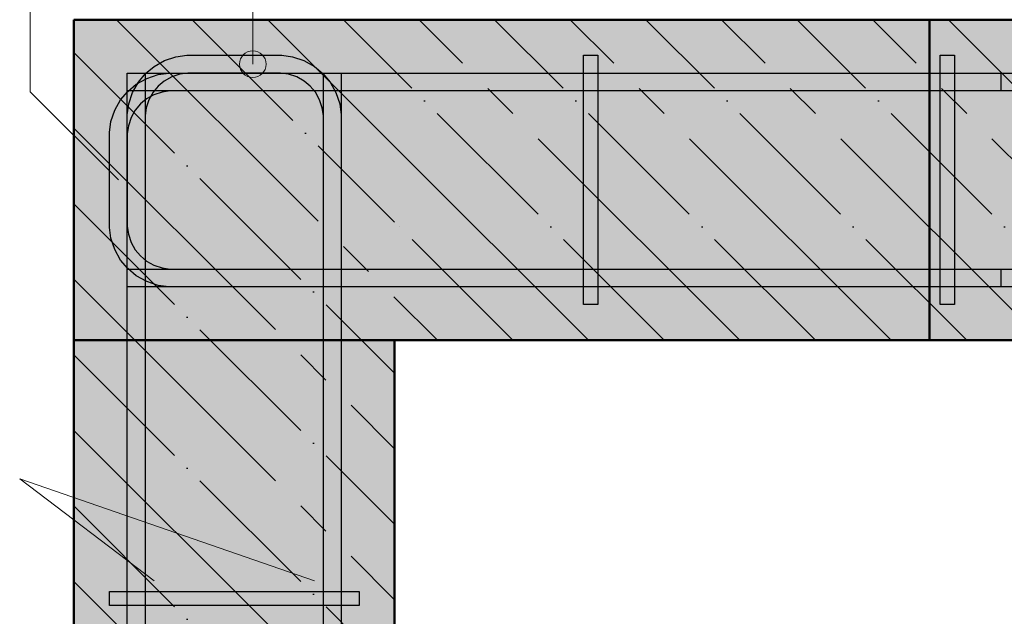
# Model space of a CAD drawing. Header units: millimetres. Extents: x -19950 to 69837, y -2757 to 40090.
# Tile 106 of 136: x 43841 to 44393, y 25491 to 25826. Entities that reach past the tile are written whole.
import ezdxf

# ---------------------------------------------------------------- set-up
doc = ezdxf.new("R2010")
doc.units = ezdxf.units.MM
for name, pattern in [('______11', [100, 80, -10, 0, -10]), ('______5', [220, 160, -20, 20, -20]), ('________', [0])]:
    doc.linetypes.add(name, pattern=pattern)
for name, color, linetype, lineweight in [('Standard', 7, 'Continuous', 25), ('Арм.стержн. Арматура края', 96, 'Continuous', 35), ('Арм.стержн. вертикальными 1', 22, 'Continuous', 35), ('Арм.стержн.горизонт. 1', 180, 'Continuous', 35)]:
    doc.layers.add(name, color=color, linetype=linetype, lineweight=lineweight)
doc.layers.add('Арм.стержн.Стяжки', color=7, linetype='Continuous', lineweight=35, true_color=0x501e0f)
doc.layers.add('Осевая линия_ общее', color=7, linetype='______5', lineweight=13, true_color=0xa0a0a0)

msp = doc.modelspace()

# ---------------------------------------------------------------- hatches: boundary and pattern name
at = {"layer": 'Standard', "linetype": 'Continuous', "lineweight": -3, "transparency": 33554687}
for points in [[(44050.88, 25826.44), (43870.88, 25826.44), (43870.88, 25015.31), (44050.88, 25015.31)], [(44050.88, 25826.44), (44050.88, 25646.44), (44610.92, 25646.44), (44610.92, 25826.44)]]:
    msp.add_hatch(color=7, dxfattribs=at).paths.add_polyline_path(points)
at = {"layer": 'Арм.стержн. Арматура края', "linetype": 'Continuous', "lineweight": 13, "transparency": 33554687}
for points in [[(43967.53, 25807.89), (43975.03, 25807.89), (43971.28, 25808.94)], [(43977.73, 25805.19), (43964.83, 25805.19), (43963.78, 25801.44)], [(43977.73, 25805.19), (43963.78, 25801.44), (43978.78, 25801.44)], [(43975.03, 25807.89), (43967.53, 25807.89), (43964.83, 25805.19)], [(43975.03, 25807.89), (43964.83, 25805.19), (43977.73, 25805.19)], [(43978.78, 25801.44), (43963.78, 25801.44), (43964.83, 25797.69)], [(43978.78, 25801.44), (43964.83, 25797.69), (43977.73, 25797.69)], [(43977.73, 25797.69), (43964.83, 25797.69), (43967.53, 25794.99)], [(43977.73, 25797.69), (43967.53, 25794.99), (43975.03, 25794.99)], [(43975.03, 25794.99), (43967.53, 25794.99), (43971.28, 25793.94)]]:
    msp.add_hatch(color=7, dxfattribs=at).paths.add_polyline_path(points)
at = {"layer": 'Арм.стержн. вертикальными 1', "linetype": 'Continuous', "lineweight": 50, "transparency": 33554687}
for points in [[(43921.34, 25781.44), (43920.96, 25783.35), (43919.88, 25784.97), (43918.26, 25786.06), (43916.34, 25786.44), (43914.43, 25786.06), (43912.81, 25784.97), (43911.73, 25783.35), (43911.34, 25781.44), (43911.73, 25779.52), (43912.81, 25777.9), (43914.43, 25776.82), (43916.34, 25776.44), (43918.26, 25776.82), (43919.88, 25777.9), (43920.96, 25779.52)], [(44010.88, 25781.44), (44010.5, 25783.35), (44009.41, 25784.97), (44007.79, 25786.06), (44005.88, 25786.44), (44003.96, 25786.06), (44002.34, 25784.97), (44001.26, 25783.35), (44000.88, 25781.44), (44001.26, 25779.52), (44002.34, 25777.9), (44003.96, 25776.82), (44005.88, 25776.44), (44007.79, 25776.82), (44009.41, 25777.9), (44010.5, 25779.52)], [(44155.88, 25781.44), (44155.5, 25783.35), (44154.41, 25784.97), (44152.79, 25786.06), (44150.88, 25786.44), (44148.96, 25786.06), (44147.34, 25784.97), (44146.26, 25783.35), (44145.88, 25781.44), (44146.26, 25779.52), (44147.34, 25777.9), (44148.96, 25776.82), (44150.88, 25776.44), (44152.79, 25776.82), (44154.41, 25777.9), (44155.5, 25779.52)], [(44355.88, 25781.44), (44355.5, 25783.35), (44354.41, 25784.97), (44352.79, 25786.06), (44350.88, 25786.44), (44348.96, 25786.06), (44347.34, 25784.97), (44346.26, 25783.35), (44345.88, 25781.44), (44346.26, 25779.52), (44347.34, 25777.9), (44348.96, 25776.82), (44350.88, 25776.44), (44352.79, 25776.82), (44354.41, 25777.9), (44355.5, 25779.52)], [(43921.34, 25691.9), (43920.96, 25693.82), (43919.88, 25695.44), (43918.26, 25696.52), (43916.34, 25696.9), (43914.43, 25696.52), (43912.81, 25695.44), (43911.73, 25693.82), (43911.34, 25691.9), (43911.73, 25689.99), (43912.81, 25688.37), (43914.43, 25687.29), (43916.34, 25686.9), (43918.26, 25687.29), (43919.88, 25688.37), (43920.96, 25689.99)], [(44010.88, 25691.9), (44010.5, 25693.82), (44009.41, 25695.44), (44007.79, 25696.52), (44005.88, 25696.9), (44003.96, 25696.52), (44002.34, 25695.44), (44001.26, 25693.82), (44000.88, 25691.9), (44001.26, 25689.99), (44002.34, 25688.37), (44003.96, 25687.29), (44005.88, 25686.9), (44007.79, 25687.29), (44009.41, 25688.37), (44010.5, 25689.99)], [(44155.88, 25691.9), (44155.5, 25693.82), (44154.41, 25695.44), (44152.79, 25696.52), (44150.88, 25696.9), (44148.96, 25696.52), (44147.34, 25695.44), (44146.26, 25693.82), (44145.88, 25691.9), (44146.26, 25689.99), (44147.34, 25688.37), (44148.96, 25687.29), (44150.88, 25686.9), (44152.79, 25687.29), (44154.41, 25688.37), (44155.5, 25689.99)], [(44355.88, 25691.9), (44355.5, 25693.82), (44354.41, 25695.44), (44352.79, 25696.52), (44350.88, 25696.9), (44348.96, 25696.52), (44347.34, 25695.44), (44346.26, 25693.82), (44345.88, 25691.9), (44346.26, 25689.99), (44347.34, 25688.37), (44348.96, 25687.29), (44350.88, 25686.9), (44352.79, 25687.29), (44354.41, 25688.37), (44355.5, 25689.99)], [(43920.88, 25511.44), (43920.5, 25513.35), (43919.41, 25514.97), (43917.79, 25516.06), (43915.88, 25516.44), (43913.96, 25516.06), (43912.34, 25514.97), (43911.26, 25513.35), (43910.88, 25511.44), (43911.26, 25509.52), (43912.34, 25507.9), (43913.96, 25506.82), (43915.88, 25506.44), (43917.79, 25506.82), (43919.41, 25507.9), (43920.5, 25509.52)], [(44010.88, 25511.44), (44010.49, 25513.35), (44009.41, 25514.97), (44007.79, 25516.06), (44005.88, 25516.44), (44003.96, 25516.06), (44002.34, 25514.97), (44001.26, 25513.35), (44000.88, 25511.44), (44001.26, 25509.52), (44002.34, 25507.9), (44003.96, 25506.82), (44005.88, 25506.44), (44007.79, 25506.82), (44009.41, 25507.9), (44010.49, 25509.52)]]:
    msp.add_hatch(color=4, dxfattribs=at).paths.add_polyline_path(points)

# ---------------------------------------------------------------- linework, layer by layer
at = {"layer": 'Standard', "color": 7, "linetype": 'Continuous', "lineweight": 50, "transparency": 33554687}
for p, q in [((43870.88, 25826.44), (43870.88, 25015.31)), ((44050.88, 25826.44), (43870.88, 25826.44)), ((44610.92, 25826.44), (44050.88, 25826.44)), ((44050.88, 25015.31), (44050.88, 25646.44)), ((44050.88, 25646.44), (44610.92, 25646.44))]:
    msp.add_line(p, q, dxfattribs=at)
at = {"layer": 'Standard', "color": 7, "linetype": '______5', "lineweight": -3, "transparency": 33554687}
for p, q in [((43894.85, 25826.44), (44050.88, 25670.41)), ((43979.7, 25826.44), (44050.88, 25755.26)), ((44244.55, 25646.44), (44064.55, 25826.44)), ((44329.41, 25646.44), (44149.41, 25826.44)), ((44414.26, 25646.44), (44234.26, 25826.44)), ((44499.11, 25646.44), (44319.11, 25826.44)), ((43870.88, 25765.55), (44050.88, 25585.55)), ((44159.7, 25646.44), (44050.88, 25755.26)), ((43870.88, 25680.7), (44050.88, 25500.7)), ((44074.85, 25646.44), (44050.88, 25670.41)), ((43870.88, 25595.85), (44050.88, 25415.85)), ((43870.88, 25511), (44050.88, 25331))]:
    msp.add_line(p, q, dxfattribs=at)
at = {"layer": 'Standard', "color": 7, "linetype": '______11', "lineweight": -3, "transparency": 33554687}
for p, q in [((43937.27, 25826.44), (44050.88, 25712.83)), ((44022.13, 25826.44), (44050.88, 25797.69)), ((44286.98, 25646.44), (44106.98, 25826.44)), ((44371.83, 25646.44), (44191.83, 25826.44)), ((44456.69, 25646.44), (44276.69, 25826.44)), ((44541.54, 25646.44), (44361.54, 25826.44)), ((43870.88, 25807.98), (44050.88, 25627.98)), ((44202.13, 25646.44), (44050.88, 25797.69)), ((43870.88, 25723.13), (44050.88, 25543.13)), ((44117.27, 25646.44), (44050.88, 25712.83)), ((43870.88, 25638.28), (44050.88, 25458.28)), ((43870.88, 25553.42), (44050.88, 25373.42))]:
    msp.add_line(p, q, dxfattribs=at)
at = {"layer": 'Standard', "color": 7, "linetype": '________', "lineweight": 50, "transparency": 33554687}
msp.add_line((44350.88, 25826.44), (44350.88, 25646.44), dxfattribs=at)
at = {"layer": 'Standard', "color": 7, "linetype": 'Continuous', "lineweight": 13, "transparency": 33554687}
msp.add_lwpolyline([(43895.87, 25736.44), (43846.38, 25785.93), (43846.38, 25973.57), (43971.28, 25974.67)], dxfattribs=at)
at = {"layer": 'Арм.стержн. Арматура края', "color": 7, "linetype": 'Continuous', "lineweight": 13, "transparency": 33554687}
for p, q in [((43971.28, 25974.67), (43971.28, 25801.44)), ((43971.28, 25808.94), (43971.28, 25808.94)), ((43963.78, 25801.44), (43963.78, 25801.44)), ((43978.78, 25801.44), (43978.78, 25801.44)), ((43971.28, 25793.94), (43971.28, 25793.94))]:
    msp.add_line(p, q, dxfattribs=at)
at = {"layer": 'Арм.стержн. Арматура края', "color": 4, "linetype": 'Continuous', "lineweight": 25, "transparency": 33554687}
for points in [[(43900.88, 25306.44), (43900.88, 25773.09), (43901.73, 25779.19), (43903.82, 25785.54), (43907.09, 25791.39), (43911.11, 25796.2), (43915.93, 25800.22), (43921.77, 25803.49), (43928.12, 25805.59), (43934.22, 25806.44), (43987.53, 25806.44), (43993.63, 25805.59), (43999.98, 25803.49), (44005.83, 25800.22), (44010.64, 25796.2), (44014.66, 25791.39), (44017.93, 25785.54), (44020.03, 25779.19), (44020.88, 25773.09), (44020.88, 25306.44)], [(43900.88, 25306.44), (43900.88, 25773.09), (43901.73, 25779.19), (43903.82, 25785.54), (43907.09, 25791.39), (43911.11, 25796.2), (43915.93, 25800.22), (43921.77, 25803.49), (43928.12, 25805.59), (43934.22, 25806.44), (43987.53, 25806.44), (43993.63, 25805.59), (43999.98, 25803.49), (44005.83, 25800.22), (44010.64, 25796.2), (44014.66, 25791.39), (44017.93, 25785.54), (44020.03, 25779.19), (44020.88, 25773.09), (44020.88, 25306.44)], [(43900.88, 25306.44), (43900.88, 25773.09), (43901.73, 25779.19), (43903.82, 25785.54), (43907.09, 25791.39), (43911.11, 25796.2), (43915.93, 25800.22), (43921.77, 25803.49), (43928.12, 25805.59), (43934.22, 25806.44), (43987.53, 25806.44), (43993.63, 25805.59), (43999.98, 25803.49), (44005.83, 25800.22), (44010.64, 25796.2), (44014.66, 25791.39), (44017.93, 25785.54), (44020.03, 25779.19), (44020.88, 25773.09), (44020.88, 25306.44)], [(43900.88, 25306.44), (43900.88, 25773.09), (43901.73, 25779.19), (43903.82, 25785.54), (43907.09, 25791.39), (43911.11, 25796.2), (43915.93, 25800.22), (43921.77, 25803.49), (43928.12, 25805.59), (43934.22, 25806.44), (43987.53, 25806.44), (43993.63, 25805.59), (43999.98, 25803.49), (44005.83, 25800.22), (44010.64, 25796.2), (44014.66, 25791.39), (44017.93, 25785.54), (44020.03, 25779.19), (44020.88, 25773.09), (44020.88, 25306.44)], [(43900.88, 25306.44), (43900.88, 25773.09), (43901.73, 25779.19), (43903.82, 25785.54), (43907.09, 25791.39), (43911.11, 25796.2), (43915.93, 25800.22), (43921.77, 25803.49), (43928.12, 25805.59), (43934.22, 25806.44), (43987.53, 25806.44), (43993.63, 25805.59), (43999.98, 25803.49), (44005.83, 25800.22), (44010.64, 25796.2), (44014.66, 25791.39), (44017.93, 25785.54), (44020.03, 25779.19), (44020.88, 25773.09), (44020.88, 25306.44)], [(43900.88, 25306.44), (43900.88, 25773.09), (43901.73, 25779.19), (43903.82, 25785.54), (43907.09, 25791.39), (43911.11, 25796.2), (43915.93, 25800.22), (43921.77, 25803.49), (43928.12, 25805.59), (43934.22, 25806.44), (43987.53, 25806.44), (43993.63, 25805.59), (43999.98, 25803.49), (44005.83, 25800.22), (44010.64, 25796.2), (44014.66, 25791.39), (44017.93, 25785.54), (44020.03, 25779.19), (44020.88, 25773.09), (44020.88, 25306.44)], [(43900.88, 25306.44), (43900.88, 25773.09), (43901.73, 25779.19), (43903.82, 25785.54), (43907.09, 25791.39), (43911.11, 25796.2), (43915.93, 25800.22), (43921.77, 25803.49), (43928.12, 25805.59), (43934.22, 25806.44), (43987.53, 25806.44), (43993.63, 25805.59), (43999.98, 25803.49), (44005.83, 25800.22), (44010.64, 25796.2), (44014.66, 25791.39), (44017.93, 25785.54), (44020.03, 25779.19), (44020.88, 25773.09), (44020.88, 25306.44)], [(43900.88, 25306.44), (43900.88, 25773.09), (43901.73, 25779.19), (43903.82, 25785.54), (43907.09, 25791.39), (43911.11, 25796.2), (43915.93, 25800.22), (43921.77, 25803.49), (43928.12, 25805.59), (43934.22, 25806.44), (43987.53, 25806.44), (43993.63, 25805.59), (43999.98, 25803.49), (44005.83, 25800.22), (44010.64, 25796.2), (44014.66, 25791.39), (44017.93, 25785.54), (44020.03, 25779.19), (44020.88, 25773.09), (44020.88, 25306.44)], [(43900.88, 25306.44), (43900.88, 25773.09), (43901.73, 25779.19), (43903.82, 25785.54), (43907.09, 25791.39), (43911.11, 25796.2), (43915.93, 25800.22), (43921.77, 25803.49), (43928.12, 25805.59), (43934.22, 25806.44), (43987.53, 25806.44), (43993.63, 25805.59), (43999.98, 25803.49), (44005.83, 25800.22), (44010.64, 25796.2), (44014.66, 25791.39), (44017.93, 25785.54), (44020.03, 25779.19), (44020.88, 25773.09), (44020.88, 25306.44)], [(43900.88, 25306.44), (43900.88, 25773.09), (43901.73, 25779.19), (43903.82, 25785.54), (43907.09, 25791.39), (43911.11, 25796.2), (43915.93, 25800.22), (43921.77, 25803.49), (43928.12, 25805.59), (43934.22, 25806.44), (43987.53, 25806.44), (43993.63, 25805.59), (43999.98, 25803.49), (44005.83, 25800.22), (44010.64, 25796.2), (44014.66, 25791.39), (44017.93, 25785.54), (44020.03, 25779.19), (44020.88, 25773.09), (44020.88, 25306.44)], [(43900.88, 25306.44), (43900.88, 25773.09), (43901.73, 25779.19), (43903.82, 25785.54), (43907.09, 25791.39), (43911.11, 25796.2), (43915.93, 25800.22), (43921.77, 25803.49), (43928.12, 25805.59), (43934.22, 25806.44), (43987.53, 25806.44), (43993.63, 25805.59), (43999.98, 25803.49), (44005.83, 25800.22), (44010.64, 25796.2), (44014.66, 25791.39), (44017.93, 25785.54), (44020.03, 25779.19), (44020.88, 25773.09), (44020.88, 25306.44)], [(43900.88, 25306.44), (43900.88, 25773.09), (43901.73, 25779.19), (43903.82, 25785.54), (43907.09, 25791.39), (43911.11, 25796.2), (43915.93, 25800.22), (43921.77, 25803.49), (43928.12, 25805.59), (43934.22, 25806.44), (43987.53, 25806.44), (43993.63, 25805.59), (43999.98, 25803.49), (44005.83, 25800.22), (44010.64, 25796.2), (44014.66, 25791.39), (44017.93, 25785.54), (44020.03, 25779.19), (44020.88, 25773.09), (44020.88, 25306.44)], [(43900.88, 25306.44), (43900.88, 25773.09), (43901.73, 25779.19), (43903.82, 25785.54), (43907.09, 25791.39), (43911.11, 25796.2), (43915.93, 25800.22), (43921.77, 25803.49), (43928.12, 25805.59), (43934.22, 25806.44), (43987.53, 25806.44), (43993.63, 25805.59), (43999.98, 25803.49), (44005.83, 25800.22), (44010.64, 25796.2), (44014.66, 25791.39), (44017.93, 25785.54), (44020.03, 25779.19), (44020.88, 25773.09), (44020.88, 25306.44)], [(44390.87, 25676.44), (43924.22, 25676.44), (43918.12, 25677.28), (43911.77, 25679.38), (43905.92, 25682.65), (43901.11, 25686.67), (43897.09, 25691.49), (43893.82, 25697.33), (43891.72, 25703.68), (43890.87, 25709.78), (43890.87, 25763.09), (43891.72, 25769.19), (43893.82, 25775.54), (43897.09, 25781.39), (43901.11, 25786.2), (43905.92, 25790.22), (43911.77, 25793.49), (43918.12, 25795.59), (43924.22, 25796.44), (44390.87, 25796.44), (44390.87, 25786.44), (43924.91, 25786.44), (43920.39, 25785.81), (43915.82, 25784.3), (43911.62, 25781.95), (43908.21, 25779.1), (43905.36, 25775.69), (43903.01, 25771.49), (43901.5, 25766.92), (43900.87, 25762.4), (43900.87, 25710.47), (43901.5, 25705.95), (43903.01, 25701.38), (43905.36, 25697.18), (43908.21, 25693.77), (43911.62, 25690.92), (43915.82, 25688.57), (43920.39, 25687.06), (43924.91, 25686.44), (44390.87, 25686.44), (44390.87, 25676.44)], [(44390.87, 25676.44), (43924.22, 25676.44), (43918.12, 25677.28), (43911.77, 25679.38), (43905.92, 25682.65), (43901.11, 25686.67), (43897.09, 25691.49), (43893.82, 25697.33), (43891.72, 25703.68), (43890.87, 25709.78), (43890.87, 25763.09), (43891.72, 25769.19), (43893.82, 25775.54), (43897.09, 25781.39), (43901.11, 25786.2), (43905.92, 25790.22), (43911.77, 25793.49), (43918.12, 25795.59), (43924.22, 25796.44), (44390.87, 25796.44), (44390.87, 25786.44), (43924.91, 25786.44), (43920.39, 25785.81), (43915.82, 25784.3), (43911.62, 25781.95), (43908.21, 25779.1), (43905.36, 25775.69), (43903.01, 25771.49), (43901.5, 25766.92), (43900.87, 25762.4), (43900.87, 25710.47), (43901.5, 25705.95), (43903.01, 25701.38), (43905.36, 25697.18), (43908.21, 25693.77), (43911.62, 25690.92), (43915.82, 25688.57), (43920.39, 25687.06), (43924.91, 25686.44), (44390.87, 25686.44), (44390.87, 25676.44)], [(44390.87, 25676.44), (43924.22, 25676.44), (43918.12, 25677.28), (43911.77, 25679.38), (43905.92, 25682.65), (43901.11, 25686.67), (43897.09, 25691.49), (43893.82, 25697.33), (43891.72, 25703.68), (43890.87, 25709.78), (43890.87, 25763.09), (43891.72, 25769.19), (43893.82, 25775.54), (43897.09, 25781.39), (43901.11, 25786.2), (43905.92, 25790.22), (43911.77, 25793.49), (43918.12, 25795.59), (43924.22, 25796.44), (44390.87, 25796.44), (44390.87, 25786.44), (43924.91, 25786.44), (43920.39, 25785.81), (43915.82, 25784.3), (43911.62, 25781.95), (43908.21, 25779.1), (43905.36, 25775.69), (43903.01, 25771.49), (43901.5, 25766.92), (43900.87, 25762.4), (43900.87, 25710.47), (43901.5, 25705.95), (43903.01, 25701.38), (43905.36, 25697.18), (43908.21, 25693.77), (43911.62, 25690.92), (43915.82, 25688.57), (43920.39, 25687.06), (43924.91, 25686.44), (44390.87, 25686.44), (44390.87, 25676.44)], [(44390.87, 25676.44), (43924.22, 25676.44), (43918.12, 25677.28), (43911.77, 25679.38), (43905.92, 25682.65), (43901.11, 25686.67), (43897.09, 25691.49), (43893.82, 25697.33), (43891.72, 25703.68), (43890.87, 25709.78), (43890.87, 25763.09), (43891.72, 25769.19), (43893.82, 25775.54), (43897.09, 25781.39), (43901.11, 25786.2), (43905.92, 25790.22), (43911.77, 25793.49), (43918.12, 25795.59), (43924.22, 25796.44), (44390.87, 25796.44), (44390.87, 25786.44), (43924.91, 25786.44), (43920.39, 25785.81), (43915.82, 25784.3), (43911.62, 25781.95), (43908.21, 25779.1), (43905.36, 25775.69), (43903.01, 25771.49), (43901.5, 25766.92), (43900.87, 25762.4), (43900.87, 25710.47), (43901.5, 25705.95), (43903.01, 25701.38), (43905.36, 25697.18), (43908.21, 25693.77), (43911.62, 25690.92), (43915.82, 25688.57), (43920.39, 25687.06), (43924.91, 25686.44), (44390.87, 25686.44), (44390.87, 25676.44)], [(44390.87, 25676.44), (43924.22, 25676.44), (43918.12, 25677.28), (43911.77, 25679.38), (43905.92, 25682.65), (43901.11, 25686.67), (43897.09, 25691.49), (43893.82, 25697.33), (43891.72, 25703.68), (43890.87, 25709.78), (43890.87, 25763.09), (43891.72, 25769.19), (43893.82, 25775.54), (43897.09, 25781.39), (43901.11, 25786.2), (43905.92, 25790.22), (43911.77, 25793.49), (43918.12, 25795.59), (43924.22, 25796.44), (44390.87, 25796.44), (44390.87, 25786.44), (43924.91, 25786.44), (43920.39, 25785.81), (43915.82, 25784.3), (43911.62, 25781.95), (43908.21, 25779.1), (43905.36, 25775.69), (43903.01, 25771.49), (43901.5, 25766.92), (43900.87, 25762.4), (43900.87, 25710.47), (43901.5, 25705.95), (43903.01, 25701.38), (43905.36, 25697.18), (43908.21, 25693.77), (43911.62, 25690.92), (43915.82, 25688.57), (43920.39, 25687.06), (43924.91, 25686.44), (44390.87, 25686.44), (44390.87, 25676.44)], [(44390.87, 25676.44), (43924.22, 25676.44), (43918.12, 25677.28), (43911.77, 25679.38), (43905.92, 25682.65), (43901.11, 25686.67), (43897.09, 25691.49), (43893.82, 25697.33), (43891.72, 25703.68), (43890.87, 25709.78), (43890.87, 25763.09), (43891.72, 25769.19), (43893.82, 25775.54), (43897.09, 25781.39), (43901.11, 25786.2), (43905.92, 25790.22), (43911.77, 25793.49), (43918.12, 25795.59), (43924.22, 25796.44), (44390.87, 25796.44), (44390.87, 25786.44), (43924.91, 25786.44), (43920.39, 25785.81), (43915.82, 25784.3), (43911.62, 25781.95), (43908.21, 25779.1), (43905.36, 25775.69), (43903.01, 25771.49), (43901.5, 25766.92), (43900.87, 25762.4), (43900.87, 25710.47), (43901.5, 25705.95), (43903.01, 25701.38), (43905.36, 25697.18), (43908.21, 25693.77), (43911.62, 25690.92), (43915.82, 25688.57), (43920.39, 25687.06), (43924.91, 25686.44), (44390.87, 25686.44), (44390.87, 25676.44)], [(44390.87, 25676.44), (43924.22, 25676.44), (43918.12, 25677.28), (43911.77, 25679.38), (43905.92, 25682.65), (43901.11, 25686.67), (43897.09, 25691.49), (43893.82, 25697.33), (43891.72, 25703.68), (43890.87, 25709.78), (43890.87, 25763.09), (43891.72, 25769.19), (43893.82, 25775.54), (43897.09, 25781.39), (43901.11, 25786.2), (43905.92, 25790.22), (43911.77, 25793.49), (43918.12, 25795.59), (43924.22, 25796.44), (44390.87, 25796.44), (44390.87, 25786.44), (43924.91, 25786.44), (43920.39, 25785.81), (43915.82, 25784.3), (43911.62, 25781.95), (43908.21, 25779.1), (43905.36, 25775.69), (43903.01, 25771.49), (43901.5, 25766.92), (43900.87, 25762.4), (43900.87, 25710.47), (43901.5, 25705.95), (43903.01, 25701.38), (43905.36, 25697.18), (43908.21, 25693.77), (43911.62, 25690.92), (43915.82, 25688.57), (43920.39, 25687.06), (43924.91, 25686.44), (44390.87, 25686.44), (44390.87, 25676.44)], [(44390.87, 25676.44), (43924.22, 25676.44), (43918.12, 25677.28), (43911.77, 25679.38), (43905.92, 25682.65), (43901.11, 25686.67), (43897.09, 25691.49), (43893.82, 25697.33), (43891.72, 25703.68), (43890.87, 25709.78), (43890.87, 25763.09), (43891.72, 25769.19), (43893.82, 25775.54), (43897.09, 25781.39), (43901.11, 25786.2), (43905.92, 25790.22), (43911.77, 25793.49), (43918.12, 25795.59), (43924.22, 25796.44), (44390.87, 25796.44), (44390.87, 25786.44), (43924.91, 25786.44), (43920.39, 25785.81), (43915.82, 25784.3), (43911.62, 25781.95), (43908.21, 25779.1), (43905.36, 25775.69), (43903.01, 25771.49), (43901.5, 25766.92), (43900.87, 25762.4), (43900.87, 25710.47), (43901.5, 25705.95), (43903.01, 25701.38), (43905.36, 25697.18), (43908.21, 25693.77), (43911.62, 25690.92), (43915.82, 25688.57), (43920.39, 25687.06), (43924.91, 25686.44), (44390.87, 25686.44), (44390.87, 25676.44)], [(44390.87, 25676.44), (43924.22, 25676.44), (43918.12, 25677.28), (43911.77, 25679.38), (43905.92, 25682.65), (43901.11, 25686.67), (43897.09, 25691.49), (43893.82, 25697.33), (43891.72, 25703.68), (43890.87, 25709.78), (43890.87, 25763.09), (43891.72, 25769.19), (43893.82, 25775.54), (43897.09, 25781.39), (43901.11, 25786.2), (43905.92, 25790.22), (43911.77, 25793.49), (43918.12, 25795.59), (43924.22, 25796.44), (44390.87, 25796.44), (44390.87, 25786.44), (43924.91, 25786.44), (43920.39, 25785.81), (43915.82, 25784.3), (43911.62, 25781.95), (43908.21, 25779.1), (43905.36, 25775.69), (43903.01, 25771.49), (43901.5, 25766.92), (43900.87, 25762.4), (43900.87, 25710.47), (43901.5, 25705.95), (43903.01, 25701.38), (43905.36, 25697.18), (43908.21, 25693.77), (43911.62, 25690.92), (43915.82, 25688.57), (43920.39, 25687.06), (43924.91, 25686.44), (44390.87, 25686.44), (44390.87, 25676.44)], [(44390.87, 25676.44), (43924.22, 25676.44), (43918.12, 25677.28), (43911.77, 25679.38), (43905.92, 25682.65), (43901.11, 25686.67), (43897.09, 25691.49), (43893.82, 25697.33), (43891.72, 25703.68), (43890.87, 25709.78), (43890.87, 25763.09), (43891.72, 25769.19), (43893.82, 25775.54), (43897.09, 25781.39), (43901.11, 25786.2), (43905.92, 25790.22), (43911.77, 25793.49), (43918.12, 25795.59), (43924.22, 25796.44), (44390.87, 25796.44), (44390.87, 25786.44), (43924.91, 25786.44), (43920.39, 25785.81), (43915.82, 25784.3), (43911.62, 25781.95), (43908.21, 25779.1), (43905.36, 25775.69), (43903.01, 25771.49), (43901.5, 25766.92), (43900.87, 25762.4), (43900.87, 25710.47), (43901.5, 25705.95), (43903.01, 25701.38), (43905.36, 25697.18), (43908.21, 25693.77), (43911.62, 25690.92), (43915.82, 25688.57), (43920.39, 25687.06), (43924.91, 25686.44), (44390.87, 25686.44), (44390.87, 25676.44)], [(44390.87, 25676.44), (43924.22, 25676.44), (43918.12, 25677.28), (43911.77, 25679.38), (43905.92, 25682.65), (43901.11, 25686.67), (43897.09, 25691.49), (43893.82, 25697.33), (43891.72, 25703.68), (43890.87, 25709.78), (43890.87, 25763.09), (43891.72, 25769.19), (43893.82, 25775.54), (43897.09, 25781.39), (43901.11, 25786.2), (43905.92, 25790.22), (43911.77, 25793.49), (43918.12, 25795.59), (43924.22, 25796.44), (44390.87, 25796.44), (44390.87, 25786.44), (43924.91, 25786.44), (43920.39, 25785.81), (43915.82, 25784.3), (43911.62, 25781.95), (43908.21, 25779.1), (43905.36, 25775.69), (43903.01, 25771.49), (43901.5, 25766.92), (43900.87, 25762.4), (43900.87, 25710.47), (43901.5, 25705.95), (43903.01, 25701.38), (43905.36, 25697.18), (43908.21, 25693.77), (43911.62, 25690.92), (43915.82, 25688.57), (43920.39, 25687.06), (43924.91, 25686.44), (44390.87, 25686.44), (44390.87, 25676.44)], [(44390.87, 25676.44), (43924.22, 25676.44), (43918.12, 25677.28), (43911.77, 25679.38), (43905.92, 25682.65), (43901.11, 25686.67), (43897.09, 25691.49), (43893.82, 25697.33), (43891.72, 25703.68), (43890.87, 25709.78), (43890.87, 25763.09), (43891.72, 25769.19), (43893.82, 25775.54), (43897.09, 25781.39), (43901.11, 25786.2), (43905.92, 25790.22), (43911.77, 25793.49), (43918.12, 25795.59), (43924.22, 25796.44), (44390.87, 25796.44), (44390.87, 25786.44), (43924.91, 25786.44), (43920.39, 25785.81), (43915.82, 25784.3), (43911.62, 25781.95), (43908.21, 25779.1), (43905.36, 25775.69), (43903.01, 25771.49), (43901.5, 25766.92), (43900.87, 25762.4), (43900.87, 25710.47), (43901.5, 25705.95), (43903.01, 25701.38), (43905.36, 25697.18), (43908.21, 25693.77), (43911.62, 25690.92), (43915.82, 25688.57), (43920.39, 25687.06), (43924.91, 25686.44), (44390.87, 25686.44), (44390.87, 25676.44)], [(44390.87, 25676.44), (43924.22, 25676.44), (43918.12, 25677.28), (43911.77, 25679.38), (43905.92, 25682.65), (43901.11, 25686.67), (43897.09, 25691.49), (43893.82, 25697.33), (43891.72, 25703.68), (43890.87, 25709.78), (43890.87, 25763.09), (43891.72, 25769.19), (43893.82, 25775.54), (43897.09, 25781.39), (43901.11, 25786.2), (43905.92, 25790.22), (43911.77, 25793.49), (43918.12, 25795.59), (43924.22, 25796.44), (44390.87, 25796.44), (44390.87, 25786.44), (43924.91, 25786.44), (43920.39, 25785.81), (43915.82, 25784.3), (43911.62, 25781.95), (43908.21, 25779.1), (43905.36, 25775.69), (43903.01, 25771.49), (43901.5, 25766.92), (43900.87, 25762.4), (43900.87, 25710.47), (43901.5, 25705.95), (43903.01, 25701.38), (43905.36, 25697.18), (43908.21, 25693.77), (43911.62, 25690.92), (43915.82, 25688.57), (43920.39, 25687.06), (43924.91, 25686.44), (44390.87, 25686.44), (44390.87, 25676.44)], [(44010.88, 25306.44), (44010.88, 25772.4), (44010.25, 25776.92), (44008.74, 25781.5), (44006.39, 25785.69), (44003.54, 25789.1), (44000.13, 25791.95), (43995.93, 25794.3), (43991.36, 25795.81), (43986.84, 25796.44), (43934.91, 25796.44), (43930.4, 25795.81), (43925.82, 25794.3), (43921.62, 25791.95), (43918.21, 25789.1), (43915.36, 25785.69), (43913.01, 25781.5), (43911.51, 25776.92), (43910.88, 25772.4), (43910.88, 25306.44)], [(44010.88, 25306.44), (44010.88, 25772.4), (44010.25, 25776.92), (44008.74, 25781.5), (44006.39, 25785.69), (44003.54, 25789.1), (44000.13, 25791.95), (43995.93, 25794.3), (43991.36, 25795.81), (43986.84, 25796.44), (43934.91, 25796.44), (43930.4, 25795.81), (43925.82, 25794.3), (43921.62, 25791.95), (43918.21, 25789.1), (43915.36, 25785.69), (43913.01, 25781.5), (43911.51, 25776.92), (43910.88, 25772.4), (43910.88, 25306.44)], [(44010.88, 25306.44), (44010.88, 25772.4), (44010.25, 25776.92), (44008.74, 25781.5), (44006.39, 25785.69), (44003.54, 25789.1), (44000.13, 25791.95), (43995.93, 25794.3), (43991.36, 25795.81), (43986.84, 25796.44), (43934.91, 25796.44), (43930.4, 25795.81), (43925.82, 25794.3), (43921.62, 25791.95), (43918.21, 25789.1), (43915.36, 25785.69), (43913.01, 25781.5), (43911.51, 25776.92), (43910.88, 25772.4), (43910.88, 25306.44)], [(44010.88, 25306.44), (44010.88, 25772.4), (44010.25, 25776.92), (44008.74, 25781.5), (44006.39, 25785.69), (44003.54, 25789.1), (44000.13, 25791.95), (43995.93, 25794.3), (43991.36, 25795.81), (43986.84, 25796.44), (43934.91, 25796.44), (43930.4, 25795.81), (43925.82, 25794.3), (43921.62, 25791.95), (43918.21, 25789.1), (43915.36, 25785.69), (43913.01, 25781.5), (43911.51, 25776.92), (43910.88, 25772.4), (43910.88, 25306.44)], [(44010.88, 25306.44), (44010.88, 25772.4), (44010.25, 25776.92), (44008.74, 25781.5), (44006.39, 25785.69), (44003.54, 25789.1), (44000.13, 25791.95), (43995.93, 25794.3), (43991.36, 25795.81), (43986.84, 25796.44), (43934.91, 25796.44), (43930.4, 25795.81), (43925.82, 25794.3), (43921.62, 25791.95), (43918.21, 25789.1), (43915.36, 25785.69), (43913.01, 25781.5), (43911.51, 25776.92), (43910.88, 25772.4), (43910.88, 25306.44)], [(44010.88, 25306.44), (44010.88, 25772.4), (44010.25, 25776.92), (44008.74, 25781.5), (44006.39, 25785.69), (44003.54, 25789.1), (44000.13, 25791.95), (43995.93, 25794.3), (43991.36, 25795.81), (43986.84, 25796.44), (43934.91, 25796.44), (43930.4, 25795.81), (43925.82, 25794.3), (43921.62, 25791.95), (43918.21, 25789.1), (43915.36, 25785.69), (43913.01, 25781.5), (43911.51, 25776.92), (43910.88, 25772.4), (43910.88, 25306.44)], [(44010.88, 25306.44), (44010.88, 25772.4), (44010.25, 25776.92), (44008.74, 25781.5), (44006.39, 25785.69), (44003.54, 25789.1), (44000.13, 25791.95), (43995.93, 25794.3), (43991.36, 25795.81), (43986.84, 25796.44), (43934.91, 25796.44), (43930.4, 25795.81), (43925.82, 25794.3), (43921.62, 25791.95), (43918.21, 25789.1), (43915.36, 25785.69), (43913.01, 25781.5), (43911.51, 25776.92), (43910.88, 25772.4), (43910.88, 25306.44)], [(44010.88, 25306.44), (44010.88, 25772.4), (44010.25, 25776.92), (44008.74, 25781.5), (44006.39, 25785.69), (44003.54, 25789.1), (44000.13, 25791.95), (43995.93, 25794.3), (43991.36, 25795.81), (43986.84, 25796.44), (43934.91, 25796.44), (43930.4, 25795.81), (43925.82, 25794.3), (43921.62, 25791.95), (43918.21, 25789.1), (43915.36, 25785.69), (43913.01, 25781.5), (43911.51, 25776.92), (43910.88, 25772.4), (43910.88, 25306.44)], [(44010.88, 25306.44), (44010.88, 25772.4), (44010.25, 25776.92), (44008.74, 25781.5), (44006.39, 25785.69), (44003.54, 25789.1), (44000.13, 25791.95), (43995.93, 25794.3), (43991.36, 25795.81), (43986.84, 25796.44), (43934.91, 25796.44), (43930.4, 25795.81), (43925.82, 25794.3), (43921.62, 25791.95), (43918.21, 25789.1), (43915.36, 25785.69), (43913.01, 25781.5), (43911.51, 25776.92), (43910.88, 25772.4), (43910.88, 25306.44)], [(44010.88, 25306.44), (44010.88, 25772.4), (44010.25, 25776.92), (44008.74, 25781.5), (44006.39, 25785.69), (44003.54, 25789.1), (44000.13, 25791.95), (43995.93, 25794.3), (43991.36, 25795.81), (43986.84, 25796.44), (43934.91, 25796.44), (43930.4, 25795.81), (43925.82, 25794.3), (43921.62, 25791.95), (43918.21, 25789.1), (43915.36, 25785.69), (43913.01, 25781.5), (43911.51, 25776.92), (43910.88, 25772.4), (43910.88, 25306.44)], [(44010.88, 25306.44), (44010.88, 25772.4), (44010.25, 25776.92), (44008.74, 25781.5), (44006.39, 25785.69), (44003.54, 25789.1), (44000.13, 25791.95), (43995.93, 25794.3), (43991.36, 25795.81), (43986.84, 25796.44), (43934.91, 25796.44), (43930.4, 25795.81), (43925.82, 25794.3), (43921.62, 25791.95), (43918.21, 25789.1), (43915.36, 25785.69), (43913.01, 25781.5), (43911.51, 25776.92), (43910.88, 25772.4), (43910.88, 25306.44)], [(44010.88, 25306.44), (44010.88, 25772.4), (44010.25, 25776.92), (44008.74, 25781.5), (44006.39, 25785.69), (44003.54, 25789.1), (44000.13, 25791.95), (43995.93, 25794.3), (43991.36, 25795.81), (43986.84, 25796.44), (43934.91, 25796.44), (43930.4, 25795.81), (43925.82, 25794.3), (43921.62, 25791.95), (43918.21, 25789.1), (43915.36, 25785.69), (43913.01, 25781.5), (43911.51, 25776.92), (43910.88, 25772.4), (43910.88, 25306.44)], [(44010.88, 25306.44), (44010.88, 25772.4), (44010.25, 25776.92), (44008.74, 25781.5), (44006.39, 25785.69), (44003.54, 25789.1), (44000.13, 25791.95), (43995.93, 25794.3), (43991.36, 25795.81), (43986.84, 25796.44), (43934.91, 25796.44), (43930.4, 25795.81), (43925.82, 25794.3), (43921.62, 25791.95), (43918.21, 25789.1), (43915.36, 25785.69), (43913.01, 25781.5), (43911.51, 25776.92), (43910.88, 25772.4), (43910.88, 25306.44)]]:
    msp.add_lwpolyline(points, dxfattribs=at)
at = {"layer": 'Арм.стержн. Арматура края', "color": 7, "linetype": 'Continuous', "lineweight": 13, "transparency": 33554687}
msp.add_circle((43971.28, 25801.44), 7.5, dxfattribs=at)
at = {"layer": 'Арм.стержн. вертикальными 1', "color": 7, "linetype": 'Continuous', "lineweight": 13, "transparency": 33554687}
msp.add_line((43840.51, 25568.6), (43915.88, 25511.44), dxfattribs=at)
at = {"layer": 'Арм.стержн.горизонт. 1', "color": 52, "linetype": 'Continuous', "lineweight": 50, "transparency": 33554687}
for p, q in [((44610.92, 25826.44), (43870.87, 25826.44)), ((44610.92, 25646.44), (43870.88, 25646.44))]:
    msp.add_line(p, q, dxfattribs=at)
at = {"layer": 'Арм.стержн.горизонт. 1', "color": 4, "linetype": 'Continuous', "lineweight": 25, "transparency": 33554687}
for points in [[(43900.87, 25796.44), (44615.92, 25796.44), (44615.92, 25786.44), (43900.87, 25786.44), (43900.87, 25796.44)], [(43900.87, 25796.44), (44615.92, 25796.44), (44615.92, 25786.44), (43900.87, 25786.44), (43900.87, 25796.44)], [(43900.87, 25796.44), (44615.92, 25796.44), (44615.92, 25786.44), (43900.87, 25786.44), (43900.87, 25796.44)], [(43900.87, 25796.44), (44615.92, 25796.44), (44615.92, 25786.44), (43900.87, 25786.44), (43900.87, 25796.44)], [(43900.87, 25796.44), (44615.92, 25796.44), (44615.92, 25786.44), (43900.87, 25786.44), (43900.87, 25796.44)], [(43900.87, 25796.44), (44615.92, 25796.44), (44615.92, 25786.44), (43900.87, 25786.44), (43900.87, 25796.44)], [(43900.87, 25796.44), (44615.92, 25796.44), (44615.92, 25786.44), (43900.87, 25786.44), (43900.87, 25796.44)], [(43900.87, 25796.44), (44615.92, 25796.44), (44615.92, 25786.44), (43900.87, 25786.44), (43900.87, 25796.44)], [(43900.87, 25796.44), (44615.92, 25796.44), (44615.92, 25786.44), (43900.87, 25786.44), (43900.87, 25796.44)], [(43900.87, 25796.44), (44615.92, 25796.44), (44615.92, 25786.44), (43900.87, 25786.44), (43900.87, 25796.44)], [(43900.87, 25796.44), (44615.92, 25796.44), (44615.92, 25786.44), (43900.87, 25786.44), (43900.87, 25796.44)], [(43900.87, 25796.44), (44615.92, 25796.44), (44615.92, 25786.44), (43900.87, 25786.44), (43900.87, 25796.44)], [(43900.87, 25796.44), (44615.92, 25796.44), (44615.92, 25786.44), (43900.87, 25786.44), (43900.87, 25796.44)], [(43910.88, 25796.44), (43910.88, 25010.31), (43900.88, 25010.31), (43900.88, 25796.44), (43910.88, 25796.44)], [(43910.88, 25796.44), (43910.88, 25010.31), (43900.88, 25010.31), (43900.88, 25796.44), (43910.88, 25796.44)], [(43910.88, 25796.44), (43910.88, 25010.31), (43900.88, 25010.31), (43900.88, 25796.44), (43910.88, 25796.44)], [(43910.88, 25796.44), (43910.88, 25010.31), (43900.88, 25010.31), (43900.88, 25796.44), (43910.88, 25796.44)], [(43910.88, 25796.44), (43910.88, 25010.31), (43900.88, 25010.31), (43900.88, 25796.44), (43910.88, 25796.44)], [(43910.88, 25796.44), (43910.88, 25010.31), (43900.88, 25010.31), (43900.88, 25796.44), (43910.88, 25796.44)], [(43910.88, 25796.44), (43910.88, 25010.31), (43900.88, 25010.31), (43900.88, 25796.44), (43910.88, 25796.44)], [(43910.88, 25796.44), (43910.88, 25010.31), (43900.88, 25010.31), (43900.88, 25796.44), (43910.88, 25796.44)], [(43910.88, 25796.44), (43910.88, 25010.31), (43900.88, 25010.31), (43900.88, 25796.44), (43910.88, 25796.44)], [(43910.88, 25796.44), (43910.88, 25010.31), (43900.88, 25010.31), (43900.88, 25796.44), (43910.88, 25796.44)], [(43910.88, 25796.44), (43910.88, 25010.31), (43900.88, 25010.31), (43900.88, 25796.44), (43910.88, 25796.44)], [(43910.88, 25796.44), (43910.88, 25010.31), (43900.88, 25010.31), (43900.88, 25796.44), (43910.88, 25796.44)], [(43910.88, 25796.44), (43910.88, 25010.31), (43900.88, 25010.31), (43900.88, 25796.44), (43910.88, 25796.44)], [(44020.88, 25796.44), (44020.88, 25010.31), (44010.88, 25010.31), (44010.88, 25796.44), (44020.88, 25796.44)], [(44020.88, 25796.44), (44020.88, 25010.31), (44010.88, 25010.31), (44010.88, 25796.44), (44020.88, 25796.44)], [(44020.88, 25796.44), (44020.88, 25010.31), (44010.88, 25010.31), (44010.88, 25796.44), (44020.88, 25796.44)], [(44020.88, 25796.44), (44020.88, 25010.31), (44010.88, 25010.31), (44010.88, 25796.44), (44020.88, 25796.44)], [(44020.88, 25796.44), (44020.88, 25010.31), (44010.88, 25010.31), (44010.88, 25796.44), (44020.88, 25796.44)], [(44020.88, 25796.44), (44020.88, 25010.31), (44010.88, 25010.31), (44010.88, 25796.44), (44020.88, 25796.44)], [(44020.88, 25796.44), (44020.88, 25010.31), (44010.88, 25010.31), (44010.88, 25796.44), (44020.88, 25796.44)], [(44020.88, 25796.44), (44020.88, 25010.31), (44010.88, 25010.31), (44010.88, 25796.44), (44020.88, 25796.44)], [(44020.88, 25796.44), (44020.88, 25010.31), (44010.88, 25010.31), (44010.88, 25796.44), (44020.88, 25796.44)], [(44020.88, 25796.44), (44020.88, 25010.31), (44010.88, 25010.31), (44010.88, 25796.44), (44020.88, 25796.44)], [(44020.88, 25796.44), (44020.88, 25010.31), (44010.88, 25010.31), (44010.88, 25796.44), (44020.88, 25796.44)], [(44020.88, 25796.44), (44020.88, 25010.31), (44010.88, 25010.31), (44010.88, 25796.44), (44020.88, 25796.44)], [(44020.88, 25796.44), (44020.88, 25010.31), (44010.88, 25010.31), (44010.88, 25796.44), (44020.88, 25796.44)], [(43900.87, 25686.44), (44615.92, 25686.44), (44615.92, 25676.44), (43900.87, 25676.44), (43900.87, 25686.44)], [(43900.87, 25686.44), (44615.92, 25686.44), (44615.92, 25676.44), (43900.87, 25676.44), (43900.87, 25686.44)], [(43900.87, 25686.44), (44615.92, 25686.44), (44615.92, 25676.44), (43900.87, 25676.44), (43900.87, 25686.44)], [(43900.87, 25686.44), (44615.92, 25686.44), (44615.92, 25676.44), (43900.87, 25676.44), (43900.87, 25686.44)], [(43900.87, 25686.44), (44615.92, 25686.44), (44615.92, 25676.44), (43900.87, 25676.44), (43900.87, 25686.44)], [(43900.87, 25686.44), (44615.92, 25686.44), (44615.92, 25676.44), (43900.87, 25676.44), (43900.87, 25686.44)], [(43900.87, 25686.44), (44615.92, 25686.44), (44615.92, 25676.44), (43900.87, 25676.44), (43900.87, 25686.44)], [(43900.87, 25686.44), (44615.92, 25686.44), (44615.92, 25676.44), (43900.87, 25676.44), (43900.87, 25686.44)], [(43900.87, 25686.44), (44615.92, 25686.44), (44615.92, 25676.44), (43900.87, 25676.44), (43900.87, 25686.44)], [(43900.87, 25686.44), (44615.92, 25686.44), (44615.92, 25676.44), (43900.87, 25676.44), (43900.87, 25686.44)], [(43900.87, 25686.44), (44615.92, 25686.44), (44615.92, 25676.44), (43900.87, 25676.44), (43900.87, 25686.44)], [(43900.87, 25686.44), (44615.92, 25686.44), (44615.92, 25676.44), (43900.87, 25676.44), (43900.87, 25686.44)], [(43900.87, 25686.44), (44615.92, 25686.44), (44615.92, 25676.44), (43900.87, 25676.44), (43900.87, 25686.44)]]:
    msp.add_lwpolyline(points, dxfattribs=at)
at = {"layer": 'Арм.стержн.Стяжки', "color": 40, "linetype": 'Continuous', "lineweight": 25, "transparency": 33554687}
for points in [[(44156.88, 25666.44), (44156.88, 25806.44), (44164.88, 25806.44), (44164.88, 25666.44), (44156.88, 25666.44)], [(44156.88, 25666.44), (44156.88, 25806.44), (44164.88, 25806.44), (44164.88, 25666.44), (44156.88, 25666.44)], [(44156.88, 25666.44), (44156.88, 25806.44), (44164.88, 25806.44), (44164.88, 25666.44), (44156.88, 25666.44)], [(44156.88, 25666.44), (44156.88, 25806.44), (44164.88, 25806.44), (44164.88, 25666.44), (44156.88, 25666.44)], [(44156.88, 25666.44), (44156.88, 25806.44), (44164.88, 25806.44), (44164.88, 25666.44), (44156.88, 25666.44)], [(44156.88, 25666.44), (44156.88, 25806.44), (44164.88, 25806.44), (44164.88, 25666.44), (44156.88, 25666.44)], [(44356.88, 25666.44), (44356.88, 25806.44), (44364.88, 25806.44), (44364.88, 25666.44), (44356.88, 25666.44)], [(44356.88, 25666.44), (44356.88, 25806.44), (44364.88, 25806.44), (44364.88, 25666.44), (44356.88, 25666.44)], [(44356.88, 25666.44), (44356.88, 25806.44), (44364.88, 25806.44), (44364.88, 25666.44), (44356.88, 25666.44)], [(44356.88, 25666.44), (44356.88, 25806.44), (44364.88, 25806.44), (44364.88, 25666.44), (44356.88, 25666.44)], [(44356.88, 25666.44), (44356.88, 25806.44), (44364.88, 25806.44), (44364.88, 25666.44), (44356.88, 25666.44)], [(44356.88, 25666.44), (44356.88, 25806.44), (44364.88, 25806.44), (44364.88, 25666.44), (44356.88, 25666.44)], [(44030.9, 25497.44), (43890.9, 25497.44), (43890.9, 25505.44), (44030.9, 25505.44), (44030.9, 25497.44)], [(44030.9, 25497.44), (43890.9, 25497.44), (43890.9, 25505.44), (44030.9, 25505.44), (44030.9, 25497.44)], [(44030.9, 25497.44), (43890.9, 25497.44), (43890.9, 25505.44), (44030.9, 25505.44), (44030.9, 25497.44)], [(44030.9, 25497.44), (43890.9, 25497.44), (43890.9, 25505.44), (44030.9, 25505.44), (44030.9, 25497.44)], [(44030.9, 25497.44), (43890.9, 25497.44), (43890.9, 25505.44), (44030.9, 25505.44), (44030.9, 25497.44)], [(44030.9, 25497.44), (43890.9, 25497.44), (43890.9, 25505.44), (44030.9, 25505.44), (44030.9, 25497.44)]]:
    msp.add_lwpolyline(points, dxfattribs=at)
at = {"layer": 'Осевая линия_ общее', "color": 7, "linetype": 'Continuous', "lineweight": 13, "transparency": 33554687}
msp.add_line((44005.88, 25511.44), (43840.51, 25568.6), dxfattribs=at)

doc.saveas('drawing.dxf')
